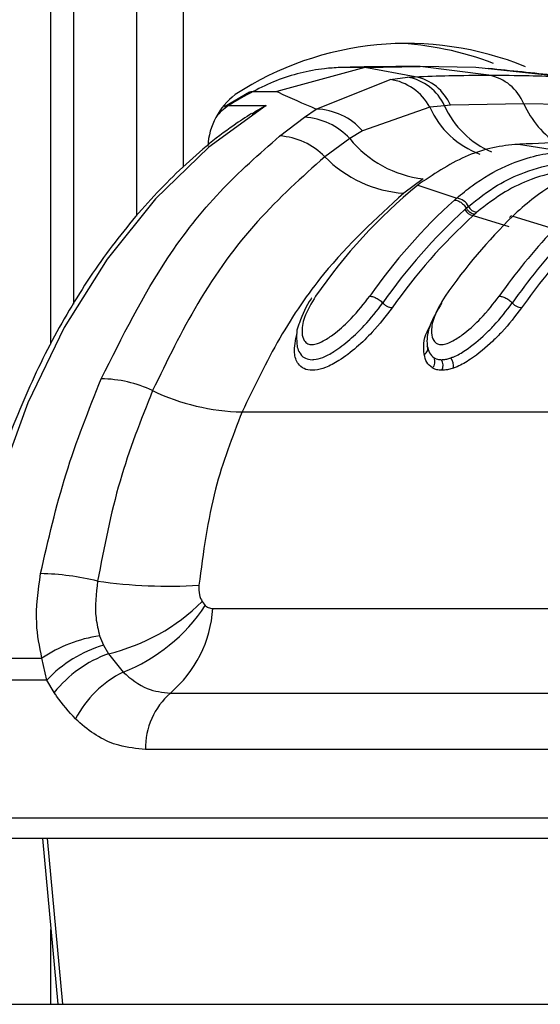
# Paper-space layout '2.5M DUO Wall Base Bracket' of a CAD drawing. Header units: millimetres. Extents: x 20 to 18989, y 40 to 14956.
# Tile 33 of 109: x 6849 to 6880, y 5856 to 5915. Entities that reach past the tile are written whole.
import ezdxf

# ---------------------------------------------------------------- set-up
doc = ezdxf.new("R2010")
doc.units = ezdxf.units.MM

psp = doc.layouts.new('2.5M DUO Wall Base Bracket')

# ---------------------------------------------------------------- linework, layer by layer
at = {"color": 8, "linetype": 'Continuous', "lineweight": 25, "ltscale": 2}
for p, q in [((6850.441, 5895.215), (6850.441, 6408.556)), ((6855.603, 5902.917), (6855.603, 6408.556)), ((6858.394, 6408.556), (6858.394, 5905.859)), ((6850.229, 5865.515), (6851.147, 5855.556)), ((6850.441, 5855.556), (6850.441, 5860.058))]:
    psp.add_line(p, q, dxfattribs=at)
at = {"color": 7, "linetype": 'Continuous', "lineweight": 25, "ltscale": 2}
for p, q in [((6851.824, 5897.626), (6851.824, 6408.556)), ((6869.299, 5911.847), (6864.012, 5910.413)), ((6869.299, 5911.847), (6867.823, 5911.847)), ((6869.299, 5911.847), (6872.635, 5911.901)), ((6872.328, 5911.294), (6869.299, 5911.847)), ((6872.635, 5911.901), (6871.159, 5911.901)), ((6876.765, 5911.39), (6872.635, 5911.901)), ((6875.971, 5911.847), (6872.635, 5911.901)), ((6881.207, 5911.294), (6875.971, 5911.847)), ((6866.389, 5909.352), (6870.825, 5911.133)), ((6870.825, 5911.133), (6871.873, 5911.267)), ((6871.873, 5911.267), (6872.328, 5911.294)), ((6862.386, 5910.365), (6860.873, 5909.493)), ((6862.598, 5910.413), (6864.012, 5910.413)), ((6878.849, 5909.672), (6874.451, 5909.577)), ((6883.251, 5909.577), (6878.849, 5909.672)), ((6861.116, 5909.559), (6863.378, 5909.559)), ((6865.677, 5908.856), (6866.389, 5909.352)), ((6873.208, 5909.465), (6869.169, 5908.049)), ((6874.09, 5909.556), (6873.208, 5909.465)), ((6874.451, 5909.577), (6874.09, 5909.556)), ((6864.189, 5907.733), (6865.677, 5908.856)), ((6869.169, 5908.049), (6868.405, 5907.575)), ((6868.405, 5907.575), (6866.904, 5906.489)), ((6878.531, 5907.229), (6878.467, 5907.231)), ((6878.625, 5907.235), (6878.531, 5907.229)), ((6881.208, 5906.79), (6878.531, 5907.229)), ((6872.804, 5905.162), (6871.641, 5904.299)), ((6872.632, 5904.893), (6872.484, 5904.775)), ((6872.484, 5904.775), (6874.826, 5904.001)), ((6875.312, 5903.311), (6875.401, 5903.39)), ((6875.401, 5903.39), (6875.532, 5903.505)), ((6876.031, 5903.147), (6875.905, 5903.036)), ((6875.905, 5903.036), (6875.819, 5902.959)), ((6875.819, 5902.959), (6877.962, 5902.298)), ((6878.121, 5902.953), (6877.996, 5902.834)), ((6878.319, 5903.044), (6878.196, 5902.926)), ((6878.196, 5902.926), (6880.687, 5902.153)), ((6861.935, 5891.158), (6901.179, 5891.158)), ((6859.532, 5879.754), (6859.721, 5879.519)), ((6860.178, 5879.339), (6886.451, 5879.339)), ((6853.376, 5877.69), (6853.598, 5877.144)), ((6853.598, 5877.144), (6853.904, 5876.619)), ((6853.904, 5876.619), (6854.786, 5875.509)), ((6845.071, 5876.347), (6849.91, 5876.347)), ((6850.198, 5875.044), (6849.91, 5876.347)), ((6850.198, 5875.044), (6844.978, 5875.044)), ((6850.648, 5874.288), (6850.198, 5875.044)), ((6857.625, 5874.259), (6883.897, 5874.259)), ((6882.406, 5870.872), (6856.133, 5870.872)), ((6846.753, 5866.757), (6881.737, 5866.757)), ((6882.586, 5865.515), (6847.601, 5865.515)), ((6849.937, 5865.515), (6850.856, 5855.556)), ((6845.927, 5855.556), (6884.394, 5855.556))]:
    psp.add_line(p, q, dxfattribs=at)
at = {"color": 7, "linetype": 'Continuous', "lineweight": 25, "ltscale": 2, "flags": 128}
psp.add_lwpolyline([(6863.378, 5909.559), (6859.93, 5907.054), (6856.727, 5903.965), (6853.819, 5900.339), (6851.25, 5896.232), (6849.061, 5891.708), (6847.284, 5886.834), (6845.947, 5881.688), (6845.071, 5876.347)], dxfattribs=at)
at = {"color": 8, "linetype": 'Continuous', "lineweight": 25, "ltscale": 2, "flags": 128}
psp.add_lwpolyline([(6860.873, 5909.494), (6860.983, 5909.542), (6861.116, 5909.559)], dxfattribs=at)
at = {"color": 7, "linetype": 'Continuous', "lineweight": 25, "ltscale": 4}
for centre, radius, start, end in [((6871.839, 5894.474), 18.822, 67.79492, 123.2291), ((6870.379, 5894.66), 18.666, 69.09836, 87.60538), ((6870.357, 5907.926), 3.24, 28.35427, 81.694), ((6871.336, 5908.281), 3.035, 24.85015, 79.80913), ((6871.765, 5908.426), 2.923, 23.19119, 78.89499), ((6876.22, 5908.605), 2.837, 22.07818, 78.91824), ((6864.034, 5906.891), 4.168, 127.02998, 176.73684), ((6875.346, 5886.573), 27.035, 118.13484, 121.76151), ((6866.249, 5905.438), 3.917, 41.80114, 87.95019), ((6865.479, 5904.891), 3.97, 42.52139, 87.13459), ((6863.932, 5903.589), 4.153, 44.28993, 86.44698), ((6873.536, 5911.715), 6.593, 218.8977, 263.62031), ((6872.108, 5911.527), 7.243, 224.07455, 266.30698), ((6893.543, 5879.242), 33.097, 129.51615, 145.24343), ((6897.365, 5878.771), 33.833, 132.07533, 145.13693), ((6874.702, 5903.076), 0.934, 27.33135, 82.41109), ((6897.802, 5878.593), 33.418, 132.29769, 145.12895), ((6875.905, 5903.625), 0.671, 207.90426, 262.6503), ((6876.123, 5903.802), 0.662, 206.74383, 262.05744), ((6898.078, 5878.495), 33.074, 132.2972, 145.12896), ((6902.481, 5878.295), 34.59, 134.59506, 145.04954), ((6906.259, 5877.883), 35.257, 136.75999, 144.98983), ((6906.631, 5877.758), 34.757, 136.7602, 144.99029), ((6906.947, 5877.629), 34.465, 136.9509, 144.98483), ((6872.722, 5894.953), 0.372, 294.03722, 25.31822), ((6872.984, 5894.169), 0.536, 315.40549, 26.09352), ((6873.346, 5893.957), 0.66, 332.56556, 30.51149), ((6873.764, 5893.892), 0.871, 353.0726, 35.71847), ((6853.386, 5885.709), 7.435, 64.7516, 89.30957), ((6862.169, 5904.116), 12.961, 244.34285, 268.96294), ((6849.477, 5865.628), 15.815, 76.18418, 88.72706), ((6857.529, 5911.017), 30.334, 261.89672, 273.42928), ((6851.064, 5888.335), 12.056, 283.62335, 314.6195), ((6850.875, 5885.364), 10.603, 291.64788, 326.547), ((6852.831, 5879.85), 7.365, 310.61149, 356.02455), ((6854.455, 5869.757), 8.005, 97.75015, 124.59832), ((6855.964, 5869.511), 7.991, 107.22087, 136.18259), ((6856.405, 5869.686), 7.37, 109.83951, 141.36306), ((6857.562, 5869.821), 6.329, 116.01491, 152.84641), ((6860.517, 5870.963), 4.385, 131.26946, 181.18672)]:
    psp.add_arc(centre, radius, start, end, dxfattribs=at)
at = {"color": 8, "linetype": 'Continuous', "lineweight": 25, "ltscale": 4}
for centre, radius, start, end in [((6884.062, 5912.017), 5.716, 204.21763, 237.14382), ((6862.727, 5907.031), 2.998, 122.50922, 141.82316), ((6878.047, 5911.616), 5.295, 203.96734, 249.73541), ((6879.047, 5911.78), 5.433, 204.16425, 247.01297)]:
    psp.add_arc(centre, radius, start, end, dxfattribs=at)
at = {"color": 7, "linetype": 'Continuous', "lineweight": 25, "ltscale": 2}
for points, knots in [([(6867.823, 5911.847), (6867.51, 5911.83), (6866.707, 5911.785), (6865.423, 5911.54), (6863.984, 5911.095), (6863.059, 5910.64), (6862.598, 5910.413)], [0, 0, 0, 0, 0.175309, 0.450827, 0.726123, 1, 1, 1, 1]), ([(6871.159, 5911.901), (6870.878, 5911.9), (6870.316, 5911.899), (6869.473, 5911.888), (6868.642, 5911.872), (6868.092, 5911.855), (6867.823, 5911.847)], [0, 0, 0, 0, 0.252701, 0.505403, 0.758105, 1, 1, 1, 1]), ([(6881.72, 5911.26), (6881.397, 5911.296), (6879.782, 5911.476), (6878.082, 5911.651), (6876.722, 5911.791)], [0, 0, 0, 0, 0.200298, 1, 1, 1, 1]), ([(6872.328, 5911.294), (6873.006, 5911.32), (6874.484, 5911.376), (6875.964, 5911.385), (6876.765, 5911.39)], [0, 0, 0, 0, 0.458483, 1, 1, 1, 1]), ([(6876.765, 5911.39), (6877.567, 5911.385), (6879.047, 5911.376), (6880.528, 5911.32), (6881.207, 5911.294)], [0, 0, 0, 0, 0.541517, 1, 1, 1, 1]), ([(6862.377, 5910.359), (6862.377, 5910.36), (6862.433, 5910.411), (6862.516, 5910.412), (6862.598, 5910.413)], [0, 0, 0, 0, 0.007437, 1, 1, 1, 1]), ([(6864.012, 5910.413), (6864.049, 5910.396), (6864.777, 5910.048), (6865.604, 5909.691), (6866.389, 5909.352)], [0, 0, 0, 0, 0.050351, 1, 1, 1, 1]), ([(6862.503, 5909.085), (6862.144, 5908.852), (6860.639, 5907.877), (6858.135, 5905.754), (6855.125, 5902.54), (6852.417, 5898.829), (6850.045, 5894.694), (6848.042, 5890.191), (6846.445, 5885.384), (6845.33, 5880.721), (6844.903, 5877.639), (6844.716, 5876.29)], [0, 0, 0, 0, 0.0385263, 0.1615684, 0.284864, 0.4084184, 0.5321308, 0.6559252, 0.7797454, 0.9035631, 1, 1, 1, 1]), ([(6862.517, 5909.06), (6862.789, 5909.246), (6863.067, 5909.436), (6863.373, 5909.557), (6863.378, 5909.559)], [0, 0, 0, 0, 0.981574, 1, 1, 1, 1]), ([(6853.476, 5893.143), (6854.73, 5895.657), (6856.798, 5899.798), (6860.559, 5904.534), (6862.972, 5906.66), (6864.189, 5907.733)], [0, 0, 0, 0, 0.433269, 0.713909, 1, 1, 1, 1]), ([(6884.59, 5907.41), (6884.542, 5907.41), (6883.548, 5907.41), (6881.559, 5907.383), (6879.619, 5907.285), (6878.625, 5907.235)], [0, 0, 0, 0, 0.024033, 0.499895, 1, 1, 1, 1]), ([(6878.531, 5907.229), (6878.525, 5907.229), (6877.51, 5907.17), (6875.442, 5906.752), (6873.578, 5905.518), (6872.632, 5904.893)], [0, 0, 0, 0, 0.002812, 0.494133, 1, 1, 1, 1]), ([(6874.826, 5904.001), (6875.133, 5904.255), (6876.071, 5905.032), (6878.023, 5906.149), (6879.869, 5906.676), (6880.998, 5906.773), (6881.12, 5906.784)], [0, 0, 0, 0, 0.160385, 0.490153, 0.944735, 1, 1, 1, 1]), ([(6866.904, 5906.489), (6865.526, 5905.256), (6862.729, 5902.756), (6859.236, 5897.959), (6857.423, 5894.219), (6856.557, 5892.434)], [0, 0, 0, 0, 0.336899, 0.683336, 1, 1, 1, 1]), ([(6875.532, 5903.505), (6876.107, 5903.955), (6877.179, 5904.795), (6879.021, 5905.659), (6880.463, 5906.041), (6881.353, 5906.123), (6881.537, 5906.14)], [0, 0, 0, 0, 0.310244, 0.578242, 0.913144, 1, 1, 1, 1]), ([(6884.999, 5906.18), (6884.324, 5906.09), (6883.15, 5905.933), (6881.299, 5905.209), (6879.721, 5904.285), (6878.707, 5903.388), (6878.319, 5903.044)], [0, 0, 0, 0, 0.284926, 0.496099, 0.80713, 1, 1, 1, 1]), ([(6881.872, 5905.682), (6881.694, 5905.667), (6880.829, 5905.593), (6879.428, 5905.228), (6877.636, 5904.397), (6876.592, 5903.583), (6876.031, 5903.147)], [0, 0, 0, 0, 0.08676, 0.421462, 0.689499, 1, 1, 1, 1]), ([(6871.641, 5904.299), (6869.98, 5902.776), (6867.254, 5900.279), (6864.097, 5895.647), (6862.66, 5892.664), (6861.935, 5891.158)], [0, 0, 0, 0, 0.435994, 0.71534, 1, 1, 1, 1]), ([(6874.693, 5903.884), (6874.693, 5903.884), (6874.737, 5903.924), (6874.782, 5903.963), (6874.826, 5904.001)], [0, 0, 0, 0, 0.009457, 1, 1, 1, 1]), ([(6874.693, 5903.884), (6874.762, 5903.875), (6874.9, 5903.857), (6875.126, 5903.719), (6875.297, 5903.551), (6875.374, 5903.433), (6875.401, 5903.39)], [0, 0, 0, 0, 0.281353, 0.561534, 0.840535, 1, 1, 1, 1]), ([(6875.905, 5903.037), (6875.862, 5903.042), (6875.775, 5903.052), (6875.632, 5903.131), (6875.498, 5903.246), (6875.433, 5903.342), (6875.401, 5903.39)], [0, 0, 0, 0, 0.25, 0.500013, 0.750006, 1, 1, 1, 1]), ([(6866.131, 5898.016), (6866.115, 5897.995), (6865.766, 5897.531), (6865.568, 5897.008), (6865.38, 5896.51)], [0, 0, 0, 0, 0.044775, 1, 1, 1, 1]), ([(6866.351, 5898.11), (6866.095, 5897.682), (6865.638, 5896.919), (6865.485, 5895.994), (6865.611, 5895.465), (6865.849, 5895.238), (6866.138, 5895.184), (6866.502, 5895.264), (6866.985, 5895.5), (6867.685, 5895.996), (6868.662, 5896.894), (6869.252, 5897.656), (6869.604, 5898.11)], [0, 0, 0, 0, 0.181495, 0.323763, 0.408831, 0.462284, 0.50417, 0.545967, 0.600528, 0.677266, 0.807826, 1, 1, 1, 1]), ([(6869.604, 5898.11), (6869.674, 5898.103), (6869.814, 5898.088), (6870.059, 5897.974), (6870.256, 5897.834), (6870.35, 5897.735), (6870.385, 5897.699)], [0, 0, 0, 0, 0.279643, 0.559277, 0.838897, 1, 1, 1, 1]), ([(6874.129, 5898.11), (6873.873, 5897.682), (6873.416, 5896.919), (6873.263, 5895.993), (6873.389, 5895.465), (6873.627, 5895.238), (6873.917, 5895.184), (6874.281, 5895.264), (6874.764, 5895.5), (6875.464, 5895.996), (6876.44, 5896.894), (6877.031, 5897.657), (6877.382, 5898.11)], [0, 0, 0, 0, 0.181551, 0.3237954, 0.4088518, 0.4622965, 0.5041851, 0.5459849, 0.6005579, 0.677304, 0.8079047, 1, 1, 1, 1]), ([(6877.382, 5898.11), (6877.452, 5898.103), (6877.593, 5898.088), (6877.838, 5897.974), (6878.034, 5897.834), (6878.128, 5897.735), (6878.163, 5897.699)], [0, 0, 0, 0, 0.279643, 0.559277, 0.838897, 1, 1, 1, 1]), ([(6870.942, 5897.405), (6870.568, 5896.917), (6869.948, 5896.11), (6868.823, 5895.019), (6867.86, 5894.269), (6866.984, 5893.804), (6866.448, 5893.665), (6866.009, 5893.644), (6865.628, 5893.725), (6865.228, 5894.074), (6864.994, 5894.783), (6865.146, 5895.469), (6865.235, 5895.869)], [0, 0, 0, 0, 0.180877, 0.2992742, 0.4185367, 0.5040761, 0.5773037, 0.5952027, 0.6660745, 0.7374015, 0.8467961, 1, 1, 1, 1]), ([(6865.436, 5894.694), (6865.444, 5894.666), (6865.487, 5894.514), (6865.725, 5894.359), (6866.021, 5894.285), (6866.372, 5894.302), (6866.813, 5894.418), (6867.563, 5894.819), (6868.421, 5895.488), (6869.457, 5896.491), (6870.034, 5897.242), (6870.385, 5897.699)], [0, 0, 0, 0, 0.020037, 0.109525, 0.195008, 0.216466, 0.305531, 0.414982, 0.57665, 0.742895, 1, 1, 1, 1]), ([(6870.942, 5897.405), (6870.898, 5897.409), (6870.809, 5897.418), (6870.654, 5897.483), (6870.503, 5897.579), (6870.424, 5897.659), (6870.385, 5897.699)], [0, 0, 0, 0, 0.249993, 0.499988, 0.750023, 1, 1, 1, 1]), ([(6873.934, 5897.699), (6873.665, 5897.251), (6873.17, 5896.425), (6873.014, 5895.551), (6873.052, 5895.171), (6873.058, 5895.112)], [0, 0, 0, 0, 0.500692, 0.922782, 1, 1, 1, 1]), ([(6874.471, 5894.4), (6874.53, 5894.423), (6874.819, 5894.531), (6875.555, 5894.956), (6876.363, 5895.64), (6877.331, 5896.613), (6877.813, 5897.243), (6878.163, 5897.699)], [0, 0, 0, 0, 0.041439, 0.201296, 0.49918, 0.637273, 1, 1, 1, 1]), ([(6878.72, 5897.405), (6878.347, 5896.918), (6877.83, 5896.243), (6876.782, 5895.186), (6875.877, 5894.423), (6875.041, 5893.942), (6874.7, 5893.814), (6874.628, 5893.787)], [0, 0, 0, 0, 0.3508183, 0.4854244, 0.7839871, 0.9541962, 1, 1, 1, 1]), ([(6878.72, 5897.405), (6878.676, 5897.409), (6878.587, 5897.418), (6878.432, 5897.483), (6878.281, 5897.579), (6878.202, 5897.659), (6878.163, 5897.699)], [0, 0, 0, 0, 0.249994, 0.499991, 0.750014, 1, 1, 1, 1]), ([(6865.38, 5896.51), (6865.367, 5896.484), (6865.187, 5896.124), (6865.202, 5895.532), (6865.24, 5894.899), (6865.42, 5894.689), (6865.428, 5894.68)], [0, 0, 0, 0, 0.042037, 0.589559, 0.981502, 1, 1, 1, 1]), ([(6872.873, 5894.614), (6872.873, 5894.618), (6872.813, 5895.025), (6872.833, 5895.606), (6873.16, 5896.197), (6873.222, 5896.308)], [0, 0, 0, 0, 0.008133, 0.813204, 1, 1, 1, 1]), ([(6873.058, 5895.112), (6873.088, 5894.966), (6873.147, 5894.674), (6873.359, 5894.495), (6873.465, 5894.405)], [0, 0, 0, 0, 0.500367, 1, 1, 1, 1]), ([(6873.366, 5893.793), (6873.236, 5893.899), (6872.984, 5894.107), (6872.91, 5894.447), (6872.873, 5894.614)], [0, 0, 0, 0, 0.511869, 1, 1, 1, 1]), ([(6873.465, 5894.405), (6873.48, 5894.396), (6873.543, 5894.361), (6873.683, 5894.307), (6873.832, 5894.298), (6873.915, 5894.293)], [0, 0, 0, 0, 0.121319, 0.507471, 1, 1, 1, 1]), ([(6873.915, 5894.293), (6874.001, 5894.298), (6874.159, 5894.308), (6874.351, 5894.36), (6874.45, 5894.393), (6874.471, 5894.4)], [0, 0, 0, 0, 0.4928036, 0.8970362, 1, 1, 1, 1]), ([(6873.932, 5893.653), (6873.827, 5893.66), (6873.639, 5893.671), (6873.463, 5893.738), (6873.384, 5893.782), (6873.366, 5893.793)], [0, 0, 0, 0, 0.496544, 0.880807, 1, 1, 1, 1]), ([(6874.628, 5893.787), (6874.603, 5893.779), (6874.48, 5893.737), (6874.239, 5893.672), (6874.041, 5893.66), (6873.932, 5893.653)], [0, 0, 0, 0, 0.101092, 0.503371, 1, 1, 1, 1]), ([(6849.828, 5881.439), (6850.294, 5883.467), (6851.235, 5887.565), (6852.724, 5891.271), (6853.476, 5893.143)], [0, 0, 0, 0, 0.4946031, 1, 1, 1, 1]), ([(6856.557, 5892.434), (6855.851, 5890.654), (6854.42, 5887.046), (6853.646, 5883.024), (6853.253, 5880.986)], [0, 0, 0, 0, 0.493294, 1, 1, 1, 1]), ([(6861.935, 5891.158), (6861.346, 5889.64), (6860.079, 5886.376), (6859.6, 5882.702), (6859.344, 5880.737)], [0, 0, 0, 0, 0.4651, 1, 1, 1, 1]), ([(6849.91, 5876.347), (6849.769, 5877.042), (6849.441, 5878.673), (6849.687, 5880.431), (6849.828, 5881.439)], [0, 0, 0, 0, 0.4266074, 1, 1, 1, 1]), ([(6853.253, 5880.986), (6853.167, 5880.232), (6853.034, 5879.083), (6853.288, 5878.047), (6853.376, 5877.69)], [0, 0, 0, 0, 0.655203, 1, 1, 1, 1]), ([(6859.344, 5880.737), (6859.339, 5880.537), (6859.33, 5880.168), (6859.469, 5879.884), (6859.532, 5879.754)], [0, 0, 0, 0, 0.543551, 1, 1, 1, 1]), ([(6859.721, 5879.519), (6859.744, 5879.5), (6859.835, 5879.421), (6859.991, 5879.352), (6860.128, 5879.343), (6860.178, 5879.339)], [0, 0, 0, 0, 0.170023, 0.695974, 1, 1, 1, 1]), ([(6854.786, 5875.509), (6855.256, 5875.125), (6856.13, 5874.409), (6857.152, 5874.307), (6857.625, 5874.259)], [0, 0, 0, 0, 0.537048, 1, 1, 1, 1]), ([(6851.931, 5872.71), (6851.534, 5873.14), (6851.083, 5873.631), (6850.695, 5874.216), (6850.648, 5874.288)], [0, 0, 0, 0, 0.878047, 1, 1, 1, 1]), ([(6856.133, 5870.872), (6855.592, 5870.921), (6854.203, 5871.047), (6852.798, 5871.888), (6852.017, 5872.628), (6851.931, 5872.71)], [0, 0, 0, 0, 0.361896, 0.929068, 1, 1, 1, 1])]:
    psp.add_open_spline(points, degree=3, knots=knots, dxfattribs=at)

doc.saveas('drawing.dxf')
